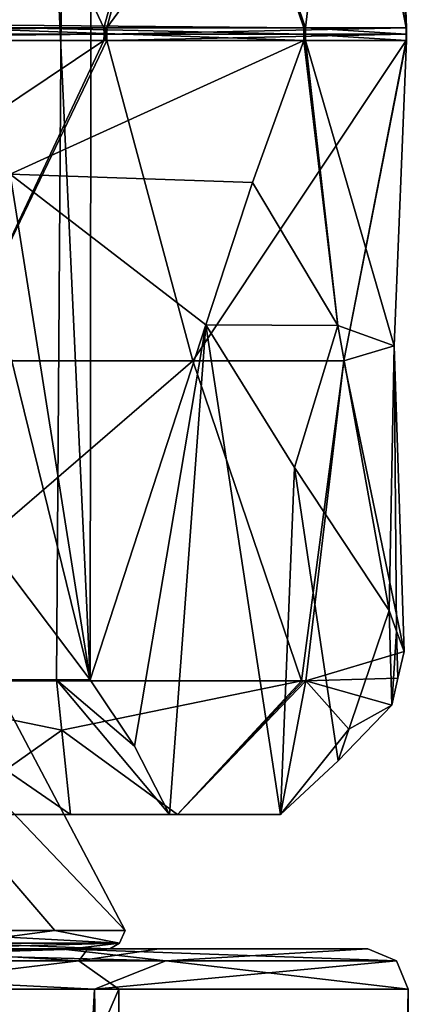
# Model space of a CAD drawing. Header units: millimetres. Extents: x -22 to 22, y 0 to 166.
# Tile 77 of 119: x 14.51 to 17.4, y 118.59 to 125.91. Entities that reach past the tile are written whole.
import ezdxf

# ---------------------------------------------------------------- set-up
doc = ezdxf.new("R2010")
doc.units = ezdxf.units.MM
doc.header["$LTSCALE"] = 65.185185
for name, color, linetype in [('11', 7, 'CONTINUOUS'), ('14', 7, 'CONTINUOUS'), ('16', 7, 'CONTINUOUS'), ('371', 7, 'CONTINUOUS'), ('399', 7, 'CONTINUOUS'), ('406', 7, 'CONTINUOUS'), ('409', 7, 'CONTINUOUS'), ('41', 7, 'CONTINUOUS'), ('417', 7, 'CONTINUOUS'), ('42', 7, 'CONTINUOUS'), ('473', 7, 'CONTINUOUS'), ('474', 7, 'CONTINUOUS'), ('475', 7, 'CONTINUOUS'), ('485', 7, 'CONTINUOUS'), ('486', 7, 'CONTINUOUS'), ('487', 7, 'CONTINUOUS'), ('52', 7, 'CONTINUOUS'), ('557', 7, 'CONTINUOUS'), ('558', 7, 'CONTINUOUS'), ('559', 7, 'CONTINUOUS'), ('560', 7, 'CONTINUOUS'), ('57', 7, 'CONTINUOUS'), ('599', 7, 'CONTINUOUS'), ('601', 7, 'CONTINUOUS'), ('603', 7, 'CONTINUOUS'), ('754', 7, 'CONTINUOUS'), ('755', 7, 'CONTINUOUS'), ('758', 7, 'CONTINUOUS'), ('770', 7, 'CONTINUOUS')]:
    doc.layers.add(name, color=color, linetype=linetype)

msp = doc.modelspace()

# ---------------------------------------------------------------- linework, layer by layer
at = {"layer": '11', "linetype": 'CONTINUOUS'}
for points in [[(8.7, 118.7, 15.0688), (15.0688, 9.3, 8.7), (15.0688, 118.7, 8.7), (8.7, 118.7, 15.0688)], [(15.0688, 9.3, 8.7), (8.7, 118.7, 15.0688), (9.1, 93, 14.8307), (15.0688, 9.3, 8.7)], [(17.4, 9.3), (17.4, 118.7), (15.0688, 118.7, 8.7), (17.4, 9.3)], [(15.0688, 9.3, 8.7), (17.4, 9.3), (15.0688, 118.7, 8.7), (15.0688, 9.3, 8.7)]]:
    msp.add_3dface(points, dxfattribs=at)
at = {"layer": '14', "linetype": 'CONTINUOUS'}
for points in [[(15.0688, 9.3, -8.7), (8.7, 9.3, -15.0688), (15.0688, 118.7, -8.7), (15.0688, 9.3, -8.7)], [(15.0688, 118.7, -8.7), (8.7, 9.3, -15.0688), (8.7, 118.7, -15.0688), (15.0688, 118.7, -8.7)], [(17.4, 118.7), (17.4, 9.3), (15.0688, 9.3, -8.7), (17.4, 118.7)], [(17.4, 118.7), (15.0688, 9.3, -8.7), (15.0688, 118.7, -8.7), (17.4, 118.7)]]:
    msp.add_3dface(points, dxfattribs=at)
at = {"layer": '16', "linetype": 'CONTINUOUS'}
for points in [[(14.8141, 119, -8.5413), (12.0967, 119, -12.0863), (10.99, 119, -11.501), (14.8141, 119, -8.5413)], [(13.4641, 119, -8.2795), (14.8141, 119, -8.5413), (10.99, 119, -11.501), (13.4641, 119, -8.2795)], [(12.0967, 119, 12.0863), (14.8141, 119, 8.5413), (10.99, 119, 10.501), (12.0967, 119, 12.0863)], [(10.99, 119, 10.501), (14.8141, 119, 8.5413), (13.4641, 119, 7.2795), (10.99, 119, 10.501)], [(15.0195, 119, -4.5272), (14.8141, 119, -8.5413), (13.4641, 119, -8.2795), (15.0195, 119, -4.5272)], [(14.8141, 119, 8.5413), (17.1, 119), (13.4641, 119, 7.2795), (14.8141, 119, 8.5413)], [(13.4641, 119, 7.2795), (17.1, 119), (15.0195, 119, 3.5272), (13.4641, 119, 7.2795)], [(17.1, 119), (14.8141, 119, -8.5413), (15.55, 119, -0.5), (17.1, 119)], [(15.55, 119, -0.5), (14.8141, 119, -8.5413), (15.0195, 119, -4.5272), (15.55, 119, -0.5)], [(15.0195, 119, 3.5272), (17.1, 119), (15.55, 119, -0.5), (15.0195, 119, 3.5272)]]:
    msp.add_3dface(points, dxfattribs=at)
at = {"layer": '371', "linetype": 'CONTINUOUS'}
for points in [[(14.89, 120, 4.7888), (13.9385, 120, 8.7283), (13.2254, 120, 8.3166), (14.89, 120, 4.7888)], [(15.6857, 120, 5.002), (13.9385, 120, 8.7283), (14.89, 120, 4.7888), (15.6857, 120, 5.002)], [(15.626, 120, 0.9576), (15.6857, 120, 5.002), (14.89, 120, 4.7888), (15.626, 120, 0.9576)], [(16.4502, 120, 0.9576), (15.6857, 120, 5.002), (15.626, 120, 0.9576), (16.4502, 120, 0.9576)]]:
    msp.add_3dface(points, dxfattribs=at)
at = {"layer": '399', "linetype": 'CONTINUOUS'}
for points in [[(15.0808, 163.5, -0.0424), (13.436, 121, 6.7867), (13.0711, 163.5, 7.4576), (15.0808, 163.5, -0.0424)], [(13.0711, 129, -7.5424), (15.037, 121, -1.1869), (13.0711, 163.5, -7.5424), (13.0711, 129, -7.5424)], [(13.0711, 163.5, -7.5424), (15.037, 121, -1.1869), (15.0808, 163.5, -0.0424), (13.0711, 163.5, -7.5424)], [(14.7872, 121, 2.9105), (13.436, 121, 6.7867), (15.0808, 163.5, -0.0424), (14.7872, 121, 2.9105)], [(15.037, 121, -1.1869), (14.7872, 121, 2.9105), (15.0808, 163.5, -0.0424), (15.037, 121, -1.1869)], [(12.4656, 124.4125, -8.505), (15.037, 121, -1.1869), (13.0711, 129, -7.5424), (12.4656, 124.4125, -8.505)]]:
    msp.add_3dface(points, dxfattribs=at)
at = {"layer": '406', "linetype": 'CONTINUOUS'}
for points in [[(15.037, 121, -1.1869), (12.4656, 124.4125, -8.505), (14.4419, 124.7601, -9.2506), (15.037, 121, -1.1869)], [(15.8954, 123.6394, -6.8471), (15.037, 121, -1.1869), (14.4419, 124.7601, -9.2506), (15.8954, 123.6394, -6.8471)], [(15.3656, 120.5062, -0.1279), (15.037, 121, -1.1869), (15.8954, 123.6394, -6.8471), (15.3656, 120.5062, -0.1279)], [(15.626, 120, 0.9576), (15.3656, 120.5062, -0.1279), (15.8954, 123.6394, -6.8471), (15.626, 120, 0.9576)], [(16.4502, 120, 0.9576), (15.626, 120, 0.9576), (15.8954, 123.6394, -6.8471), (16.4502, 120, 0.9576)], [(16.5556, 122.5794, -4.574), (16.4502, 120, 0.9576), (15.8954, 123.6394, -6.8471), (16.5556, 122.5794, -4.574)], [(16.8791, 120.399, 0.102), (16.4502, 120, 0.9576), (16.5556, 122.5794, -4.574), (16.8791, 120.399, 0.102)], [(17.2567, 121.5146, -2.2904), (16.8791, 120.399, 0.102), (16.5556, 122.5794, -4.574), (17.2567, 121.5146, -2.2904)], [(17.2765, 120.8117, -0.7831), (16.8791, 120.399, 0.102), (17.2567, 121.5146, -2.2904), (17.2765, 120.8117, -0.7831)], [(17.3121, 121.3633, -1.9659), (17.2765, 120.8117, -0.7831), (17.2567, 121.5146, -2.2904), (17.3121, 121.3633, -1.9659)], [(17.3217, 121.0119, -1.2124), (17.2765, 120.8117, -0.7831), (17.3121, 121.3633, -1.9659), (17.3217, 121.0119, -1.2124)], [(17.3682, 121.2121, -1.6417), (17.3217, 121.0119, -1.2124), (17.3121, 121.3633, -1.9659), (17.3682, 121.2121, -1.6417)]]:
    msp.add_3dface(points, dxfattribs=at)
at = {"layer": '409', "linetype": 'CONTINUOUS'}
for points in [[(13.0425, 120.993, 11.5554), (13.9385, 120, 8.7283), (14.825, 120.6252, 8.4702), (13.0425, 120.993, 11.5554)], [(14.825, 120.6252, 8.4702), (15.6857, 120, 5.002), (16.6057, 120.993, 5.3839), (14.825, 120.6252, 8.4702)], [(15.6857, 120, 5.002), (16.4502, 120, 0.9576), (16.6392, 120.993, 5.2807), (15.6857, 120, 5.002)], [(15.6857, 120, 5.002), (16.6392, 120.993, 5.2807), (16.6224, 120.993, 5.3323), (15.6857, 120, 5.002)], [(16.6057, 120.993, 5.3839), (15.6857, 120, 5.002), (16.6224, 120.993, 5.3323), (16.6057, 120.993, 5.3839)], [(16.6392, 120.993, 5.2807), (16.4502, 120, 0.9576), (16.9585, 120.633, 2.2517), (16.6392, 120.993, 5.2807)], [(16.8791, 120.399, 0.102), (17.2765, 120.8117, -0.7831), (16.9585, 120.633, 2.2517), (16.8791, 120.399, 0.102)], [(13.9385, 120, 8.7283), (15.6857, 120, 5.002), (14.825, 120.6252, 8.4702), (13.9385, 120, 8.7283)], [(16.4502, 120, 0.9576), (16.8791, 120.399, 0.102), (16.9585, 120.633, 2.2517), (16.4502, 120, 0.9576)]]:
    msp.add_3dface(points, dxfattribs=at)
at = {"layer": '41', "linetype": 'CONTINUOUS'}
for points in [[(12.0967, 119, 12.0863), (10.7939, 118.9121, 13.5352), (15.5977, 118.9121, 7.5115), (12.0967, 119, 12.0863)], [(14.8141, 119, 8.5413), (12.0967, 119, 12.0863), (15.5977, 118.9121, 7.5115), (14.8141, 119, 8.5413)], [(17.1, 119), (14.8141, 119, 8.5413), (17.3121, 118.9121), (17.1, 119)], [(14.8141, 119, 8.5413), (15.5977, 118.9121, 7.5115), (17.3121, 118.9121), (14.8141, 119, 8.5413)], [(8.7, 118.7, 15.0688), (15.0688, 118.7, 8.7), (10.7939, 118.9121, 13.5352), (8.7, 118.7, 15.0688)], [(10.7939, 118.9121, 13.5352), (15.0688, 118.7, 8.7), (15.5977, 118.9121, 7.5115), (10.7939, 118.9121, 13.5352)], [(15.0688, 118.7, 8.7), (17.4, 118.7), (15.5977, 118.9121, 7.5115), (15.0688, 118.7, 8.7)], [(15.5977, 118.9121, 7.5115), (17.4, 118.7), (17.3121, 118.9121), (15.5977, 118.9121, 7.5115)]]:
    msp.add_3dface(points, dxfattribs=at)
at = {"layer": '417', "linetype": 'CONTINUOUS'}
for points in [[(14.89, 120, 4.7888), (13.2254, 120, 8.3166), (13.436, 121, 6.7867), (14.89, 120, 4.7888)], [(14.89, 120, 4.7888), (13.436, 121, 6.7867), (14.7872, 121, 2.9105), (14.89, 120, 4.7888)], [(15.626, 120, 0.9576), (14.89, 120, 4.7888), (14.7872, 121, 2.9105), (15.626, 120, 0.9576)], [(15.626, 120, 0.9576), (14.7872, 121, 2.9105), (15.3656, 120.5062, -0.1279), (15.626, 120, 0.9576)], [(14.7872, 121, 2.9105), (15.037, 121, -1.1869), (15.3656, 120.5062, -0.1279), (14.7872, 121, 2.9105)]]:
    msp.add_3dface(points, dxfattribs=at)
at = {"layer": '42', "linetype": 'CONTINUOUS'}
for points in [[(12.0967, 119, -12.0863), (14.8141, 119, -8.5413), (10.7939, 118.9121, -13.5352), (12.0967, 119, -12.0863)], [(14.8141, 119, -8.5413), (15.5977, 118.9121, -7.5115), (10.7939, 118.9121, -13.5352), (14.8141, 119, -8.5413)], [(14.8141, 119, -8.5413), (17.1, 119), (15.5977, 118.9121, -7.5115), (14.8141, 119, -8.5413)], [(17.1, 119), (17.3121, 118.9121), (15.5977, 118.9121, -7.5115), (17.1, 119)], [(15.0688, 118.7, -8.7), (8.7, 118.7, -15.0688), (10.7939, 118.9121, -13.5352), (15.0688, 118.7, -8.7)], [(15.5977, 118.9121, -7.5115), (15.0688, 118.7, -8.7), (10.7939, 118.9121, -13.5352), (15.5977, 118.9121, -7.5115)], [(17.4, 118.7), (15.0688, 118.7, -8.7), (17.3121, 118.9121), (17.4, 118.7)], [(17.3121, 118.9121), (15.0688, 118.7, -8.7), (15.5977, 118.9121, -7.5115), (17.3121, 118.9121)]]:
    msp.add_3dface(points, dxfattribs=at)
at = {"layer": '473', "linetype": 'CONTINUOUS'}
for points in [[(14.007, 128.25, 10.0756), (15.1393, 125.8476, 8.6754), (15.8063, 128.25, 6.9591), (14.007, 128.25, 10.0756)], [(15.1393, 125.8476, 8.6754), (15.1599, 125.8476, 8.6398), (15.8063, 128.25, 6.9591), (15.1393, 125.8476, 8.6754)], [(15.1496, 125.8475, 8.6576), (15.1599, 125.8476, 8.6398), (15.1393, 125.8476, 8.6754), (15.1496, 125.8475, 8.6576)]]:
    msp.add_3dface(points, dxfattribs=at)
at = {"layer": '474', "linetype": 'CONTINUOUS'}
for points in [[(16.9183, 128.25, 3.5365), (17.3833, 125.8476, 1.7969), (17.2945, 128.25, -0.0424), (16.9183, 128.25, 3.5365)], [(17.3833, 125.8476, 1.7969), (17.3876, 125.8476, 1.7559), (17.2945, 128.25, -0.0424), (17.3833, 125.8476, 1.7969)], [(17.3854, 125.8475, 1.7764), (17.3876, 125.8476, 1.7559), (17.3833, 125.8476, 1.7969), (17.3854, 125.8475, 1.7764)]]:
    msp.add_3dface(points, dxfattribs=at)
at = {"layer": '475', "linetype": 'CONTINUOUS'}
for points in [[(16.6355, 125.8476, -5.3997), (16.6228, 125.8476, -5.4389), (15.8063, 128.25, -7.0439), (16.6355, 125.8476, -5.3997)], [(16.9183, 128.25, -3.6213), (16.6355, 125.8476, -5.3997), (15.8063, 128.25, -7.0439), (16.9183, 128.25, -3.6213)], [(16.6291, 125.8475, -5.4193), (16.6228, 125.8476, -5.4389), (16.6355, 125.8476, -5.3997), (16.6291, 125.8475, -5.4193)]]:
    msp.add_3dface(points, dxfattribs=at)
at = {"layer": '485', "linetype": 'CONTINUOUS'}
for points in [[(15.1393, 125.7524, 8.6754), (14.017, 123.3728, 10.0618), (15.1599, 125.7524, 8.6398), (15.1393, 125.7524, 8.6754)], [(15.1599, 125.7524, 8.6398), (14.017, 123.3728, 10.0618), (15.7994, 123.3728, 6.9746), (15.1599, 125.7524, 8.6398)], [(15.1496, 125.7525, 8.6576), (15.1393, 125.7524, 8.6754), (15.1599, 125.7524, 8.6398), (15.1496, 125.7525, 8.6576)], [(13.0425, 120.993, 11.5554), (16.6057, 120.993, 5.3839), (15.7994, 123.3728, 6.9746), (13.0425, 120.993, 11.5554)], [(14.017, 123.3728, 10.0618), (13.0425, 120.993, 11.5554), (15.7994, 123.3728, 6.9746), (14.017, 123.3728, 10.0618)], [(13.0425, 120.993, 11.5554), (14.825, 120.6252, 8.4702), (16.6057, 120.993, 5.3839), (13.0425, 120.993, 11.5554)]]:
    msp.add_3dface(points, dxfattribs=at)
at = {"layer": '486', "linetype": 'CONTINUOUS'}
for points in [[(17.3833, 125.7524, 1.7969), (16.9219, 123.3728, 3.5199), (17.3876, 125.7524, 1.7559), (17.3833, 125.7524, 1.7969)], [(17.3876, 125.7524, 1.7559), (16.9219, 123.3728, 3.5199), (17.2948, 123.4829, 0.0568), (17.3876, 125.7524, 1.7559)], [(17.3854, 125.7525, 1.7764), (17.3833, 125.7524, 1.7969), (17.3876, 125.7524, 1.7559), (17.3854, 125.7525, 1.7764)], [(16.9219, 123.3728, 3.5199), (17.3682, 121.2121, -1.6417), (17.2948, 123.4829, 0.0568), (16.9219, 123.3728, 3.5199)], [(16.6392, 120.993, 5.2807), (17.3682, 121.2121, -1.6417), (16.9219, 123.3728, 3.5199), (16.6392, 120.993, 5.2807)], [(17.3217, 121.0119, -1.2124), (17.3682, 121.2121, -1.6417), (16.6392, 120.993, 5.2807), (17.3217, 121.0119, -1.2124)], [(17.2765, 120.8117, -0.7831), (17.3217, 121.0119, -1.2124), (16.6392, 120.993, 5.2807), (17.2765, 120.8117, -0.7831)], [(17.2765, 120.8117, -0.7831), (16.6392, 120.993, 5.2807), (16.9585, 120.633, 2.2517), (17.2765, 120.8117, -0.7831)]]:
    msp.add_3dface(points, dxfattribs=at)
at = {"layer": '487', "linetype": 'CONTINUOUS'}
for points in [[(16.6228, 125.7524, -5.4389), (16.8754, 123.6346, -3.8294), (16.2423, 124.6972, -6.1363), (16.6228, 125.7524, -5.4389)], [(16.6291, 125.7525, -5.4193), (16.6355, 125.7524, -5.3997), (16.6228, 125.7524, -5.4389), (16.6291, 125.7525, -5.4193)], [(16.6355, 125.7524, -5.3997), (16.8754, 123.6346, -3.8294), (16.6228, 125.7524, -5.4389), (16.6355, 125.7524, -5.3997)], [(16.8754, 123.6346, -3.8294), (15.8954, 123.6394, -6.8471), (16.2423, 124.6972, -6.1363), (16.8754, 123.6346, -3.8294)], [(16.5556, 122.5794, -4.574), (15.8954, 123.6394, -6.8471), (16.8754, 123.6346, -3.8294), (16.5556, 122.5794, -4.574)], [(17.2567, 121.5146, -2.2904), (16.5556, 122.5794, -4.574), (16.8754, 123.6346, -3.8294), (17.2567, 121.5146, -2.2904)]]:
    msp.add_3dface(points, dxfattribs=at)
at = {"layer": '52', "linetype": 'CONTINUOUS'}
for points in [[(15.25, 118.7, -0.5), (13.2069, 118.7, -8.125), (15.25, 114, -0.5), (15.25, 118.7, -0.5)], [(15.25, 114, -0.5), (13.2069, 118.7, -8.125), (13.207, 114, -8.1247), (15.25, 114, -0.5)], [(13.2069, 118.7, 7.125), (15.25, 118.7, -0.5), (13.207, 114, 7.1247), (13.2069, 118.7, 7.125)], [(13.207, 114, 7.1247), (15.25, 118.7, -0.5), (15.25, 114, -0.5), (13.207, 114, 7.1247)]]:
    msp.add_3dface(points, dxfattribs=at)
at = {"layer": '557', "linetype": 'CONTINUOUS'}
for points in [[(10.3249, 125.8476, 14.0224), (15.1393, 125.8476, 8.6754), (14.007, 128.25, 10.0756), (10.3249, 125.8476, 14.0224)], [(15.1393, 125.8476, 8.6754), (10.3249, 125.8476, 14.0224), (10.3247, 125.8, 14.0225), (15.1393, 125.8476, 8.6754)], [(15.1394, 125.8, 8.6753), (15.1393, 125.8476, 8.6754), (10.3247, 125.8, 14.0225), (15.1394, 125.8, 8.6753)], [(10.3249, 125.7524, 14.0224), (15.1394, 125.8, 8.6753), (10.3247, 125.8, 14.0225), (10.3249, 125.7524, 14.0224)], [(10.3249, 125.7524, 14.0224), (15.1393, 125.7524, 8.6754), (15.1394, 125.8, 8.6753), (10.3249, 125.7524, 14.0224)], [(10.3249, 125.7524, 14.0224), (11.5863, 123.3728, 12.7613), (15.1393, 125.7524, 8.6754), (10.3249, 125.7524, 14.0224)], [(11.5863, 123.3728, 12.7613), (14.017, 123.3728, 10.0618), (15.1393, 125.7524, 8.6754), (11.5863, 123.3728, 12.7613)]]:
    msp.add_3dface(points, dxfattribs=at)
at = {"layer": '558', "linetype": 'CONTINUOUS'}
for points in [[(15.8063, 128.25, 6.9591), (15.1599, 125.8476, 8.6398), (16.9183, 128.25, 3.5365), (15.8063, 128.25, 6.9591)], [(15.1599, 125.8476, 8.6398), (17.3833, 125.8476, 1.7969), (16.9183, 128.25, 3.5365), (15.1599, 125.8476, 8.6398)], [(17.3833, 125.8476, 1.7969), (15.1599, 125.8476, 8.6398), (15.1598, 125.8, 8.6399), (17.3833, 125.8476, 1.7969)], [(17.3833, 125.8, 1.7967), (17.3833, 125.8476, 1.7969), (15.1598, 125.8, 8.6399), (17.3833, 125.8, 1.7967)], [(15.1599, 125.7524, 8.6398), (17.3833, 125.8, 1.7967), (15.1598, 125.8, 8.6399), (15.1599, 125.7524, 8.6398)], [(15.1599, 125.7524, 8.6398), (17.3833, 125.7524, 1.7969), (17.3833, 125.8, 1.7967), (15.1599, 125.7524, 8.6398)], [(15.1599, 125.7524, 8.6398), (15.7994, 123.3728, 6.9746), (17.3833, 125.7524, 1.7969), (15.1599, 125.7524, 8.6398)], [(15.7994, 123.3728, 6.9746), (16.9219, 123.3728, 3.5199), (17.3833, 125.7524, 1.7969), (15.7994, 123.3728, 6.9746)], [(15.7994, 123.3728, 6.9746), (16.6057, 120.993, 5.3839), (16.9219, 123.3728, 3.5199), (15.7994, 123.3728, 6.9746)], [(16.6057, 120.993, 5.3839), (16.6392, 120.993, 5.2807), (16.9219, 123.3728, 3.5199), (16.6057, 120.993, 5.3839)], [(16.6392, 120.993, 5.2807), (16.6057, 120.993, 5.3839), (16.6224, 120.993, 5.3323), (16.6392, 120.993, 5.2807)]]:
    msp.add_3dface(points, dxfattribs=at)
at = {"layer": '559', "linetype": 'CONTINUOUS'}
for points in [[(17.3876, 125.8476, 1.7559), (16.6355, 125.8476, -5.3997), (16.9183, 128.25, -3.6213), (17.3876, 125.8476, 1.7559)], [(17.2945, 128.25, -0.0424), (17.3876, 125.8476, 1.7559), (16.9183, 128.25, -3.6213), (17.2945, 128.25, -0.0424)], [(16.6355, 125.8476, -5.3997), (17.3876, 125.8, 1.7561), (16.6354, 125.8, -5.3999), (16.6355, 125.8476, -5.3997)], [(16.6355, 125.8476, -5.3997), (17.3876, 125.8476, 1.7559), (17.3876, 125.8, 1.7561), (16.6355, 125.8476, -5.3997)], [(17.3876, 125.7524, 1.7559), (16.6355, 125.7524, -5.3997), (16.6354, 125.8, -5.3999), (17.3876, 125.7524, 1.7559)], [(17.3876, 125.8, 1.7561), (17.3876, 125.7524, 1.7559), (16.6354, 125.8, -5.3999), (17.3876, 125.8, 1.7561)], [(17.3876, 125.7524, 1.7559), (17.2948, 123.4829, 0.0568), (16.6355, 125.7524, -5.3997), (17.3876, 125.7524, 1.7559)], [(17.2948, 123.4829, 0.0568), (16.8754, 123.6346, -3.8294), (16.6355, 125.7524, -5.3997), (17.2948, 123.4829, 0.0568)], [(17.2948, 123.4829, 0.0568), (17.2567, 121.5146, -2.2904), (16.8754, 123.6346, -3.8294), (17.2948, 123.4829, 0.0568)], [(17.3121, 121.3633, -1.9659), (17.2567, 121.5146, -2.2904), (17.2948, 123.4829, 0.0568), (17.3121, 121.3633, -1.9659)], [(17.3682, 121.2121, -1.6417), (17.3121, 121.3633, -1.9659), (17.2948, 123.4829, 0.0568), (17.3682, 121.2121, -1.6417)]]:
    msp.add_3dface(points, dxfattribs=at)
at = {"layer": '560', "linetype": 'CONTINUOUS'}
for points in [[(15.8063, 128.25, -7.0439), (13.0371, 125.8788, -11.6495), (14.0138, 128.2657, -10.1509), (15.8063, 128.25, -7.0439)], [(16.6228, 125.8476, -5.4389), (13.0371, 125.8788, -11.6495), (15.8063, 128.25, -7.0439), (16.6228, 125.8476, -5.4389)], [(14.4419, 124.7601, -9.2506), (13.0371, 125.8788, -11.6495), (16.6228, 125.7524, -5.4389), (14.4419, 124.7601, -9.2506)], [(13.0371, 125.8788, -11.6495), (16.6228, 125.8476, -5.4389), (16.6228, 125.8, -5.4387), (13.0371, 125.8788, -11.6495)], [(16.6228, 125.7524, -5.4389), (13.0371, 125.8788, -11.6495), (16.6228, 125.8, -5.4387), (16.6228, 125.7524, -5.4389)], [(14.4419, 124.7601, -9.2506), (16.6228, 125.7524, -5.4389), (16.2423, 124.6972, -6.1363), (14.4419, 124.7601, -9.2506)], [(15.8954, 123.6394, -6.8471), (14.4419, 124.7601, -9.2506), (16.2423, 124.6972, -6.1363), (15.8954, 123.6394, -6.8471)]]:
    msp.add_3dface(points, dxfattribs=at)
at = {"layer": '57', "linetype": 'CONTINUOUS'}
for points in [[(13.4641, 119, 7.2795), (15.0195, 119, 3.5272), (11.9916, 118.9121, 9.063), (13.4641, 119, 7.2795)], [(11.9916, 118.9121, 9.063), (15.0195, 119, 3.5272), (14.9533, 118.9121, 2.913), (11.9916, 118.9121, 9.063)], [(14.9533, 118.9121, -3.913), (13.4641, 119, -8.2795), (11.9916, 118.9121, -10.063), (14.9533, 118.9121, -3.913)], [(15.0195, 119, -4.5272), (13.4641, 119, -8.2795), (14.9533, 118.9121, -3.913), (15.0195, 119, -4.5272)], [(15.0195, 119, 3.5272), (15.55, 119, -0.5), (14.9533, 118.9121, 2.913), (15.0195, 119, 3.5272)], [(15.55, 119, -0.5), (15.0195, 119, -4.5272), (14.9533, 118.9121, -3.913), (15.55, 119, -0.5)], [(14.9533, 118.9121, 2.913), (15.55, 119, -0.5), (14.9533, 118.9121, -3.913), (14.9533, 118.9121, 2.913)], [(13.2069, 118.7, -8.125), (14.9533, 118.9121, -3.913), (11.9916, 118.9121, -10.063), (13.2069, 118.7, -8.125)], [(13.2069, 118.7, 7.125), (11.9916, 118.9121, 9.063), (14.9533, 118.9121, 2.913), (13.2069, 118.7, 7.125)], [(13.2069, 118.7, -8.125), (15.25, 118.7, -0.5), (14.9533, 118.9121, -3.913), (13.2069, 118.7, -8.125)], [(15.25, 118.7, -0.5), (13.2069, 118.7, 7.125), (14.9533, 118.9121, 2.913), (15.25, 118.7, -0.5)], [(15.25, 118.7, -0.5), (14.9533, 118.9121, 2.913), (14.9533, 118.9121, -3.913), (15.25, 118.7, -0.5)]]:
    msp.add_3dface(points, dxfattribs=at)
at = {"layer": '599', "linetype": 'CONTINUOUS'}
for points in [[(15.1496, 125.8475, 8.6576), (15.1393, 125.8476, 8.6754), (15.1496, 125.7525, 8.6576), (15.1496, 125.8475, 8.6576)], [(15.1496, 125.7525, 8.6576), (15.1393, 125.8476, 8.6754), (15.1394, 125.8, 8.6753), (15.1496, 125.7525, 8.6576)], [(15.1599, 125.8476, 8.6398), (15.1496, 125.8475, 8.6576), (15.1598, 125.8, 8.6399), (15.1599, 125.8476, 8.6398)], [(15.1496, 125.8475, 8.6576), (15.1496, 125.7525, 8.6576), (15.1599, 125.7524, 8.6398), (15.1496, 125.8475, 8.6576)], [(15.1496, 125.8475, 8.6576), (15.1599, 125.7524, 8.6398), (15.1598, 125.8, 8.6399), (15.1496, 125.8475, 8.6576)], [(15.1393, 125.7524, 8.6754), (15.1496, 125.7525, 8.6576), (15.1394, 125.8, 8.6753), (15.1393, 125.7524, 8.6754)]]:
    msp.add_3dface(points, dxfattribs=at)
at = {"layer": '601', "linetype": 'CONTINUOUS'}
for points in [[(17.3854, 125.8475, 1.7764), (17.3833, 125.8476, 1.7969), (17.3854, 125.7525, 1.7764), (17.3854, 125.8475, 1.7764)], [(17.3854, 125.7525, 1.7764), (17.3833, 125.8476, 1.7969), (17.3833, 125.8, 1.7967), (17.3854, 125.7525, 1.7764)], [(17.3876, 125.8476, 1.7559), (17.3854, 125.8475, 1.7764), (17.3876, 125.8, 1.7561), (17.3876, 125.8476, 1.7559)], [(17.3854, 125.8475, 1.7764), (17.3854, 125.7525, 1.7764), (17.3876, 125.7524, 1.7559), (17.3854, 125.8475, 1.7764)], [(17.3854, 125.8475, 1.7764), (17.3876, 125.7524, 1.7559), (17.3876, 125.8, 1.7561), (17.3854, 125.8475, 1.7764)], [(17.3833, 125.7524, 1.7969), (17.3854, 125.7525, 1.7764), (17.3833, 125.8, 1.7967), (17.3833, 125.7524, 1.7969)]]:
    msp.add_3dface(points, dxfattribs=at)
at = {"layer": '603', "linetype": 'CONTINUOUS'}
for points in [[(16.6228, 125.8476, -5.4389), (16.6291, 125.8475, -5.4193), (16.6228, 125.8, -5.4387), (16.6228, 125.8476, -5.4389)], [(16.6291, 125.8475, -5.4193), (16.6291, 125.7525, -5.4193), (16.6228, 125.7524, -5.4389), (16.6291, 125.8475, -5.4193)], [(16.6291, 125.8475, -5.4193), (16.6228, 125.7524, -5.4389), (16.6228, 125.8, -5.4387), (16.6291, 125.8475, -5.4193)], [(16.6291, 125.8475, -5.4193), (16.6355, 125.8476, -5.3997), (16.6291, 125.7525, -5.4193), (16.6291, 125.8475, -5.4193)], [(16.6291, 125.7525, -5.4193), (16.6355, 125.8476, -5.3997), (16.6354, 125.8, -5.3999), (16.6291, 125.7525, -5.4193)], [(16.6355, 125.7524, -5.3997), (16.6291, 125.7525, -5.4193), (16.6354, 125.8, -5.3999), (16.6355, 125.7524, -5.3997)]]:
    msp.add_3dface(points, dxfattribs=at)
at = {"layer": '754', "linetype": 'CONTINUOUS'}
msp.add_3dface([(15.2957, 119.1372, -0.5), (13.507, 119.1372, -7.6777), (13.7403, 122.0832, -0.5), (15.2957, 119.1372, -0.5)], dxfattribs=at)
at = {"layer": '755', "linetype": 'CONTINUOUS'}
for points in [[(15.2957, 119.1372, -0.5), (13.7403, 122.0832, -0.5), (10.0533, 124.6433, 5.3043), (15.2957, 119.1372, -0.5)], [(14.7745, 119.1372, 3.4588), (15.2957, 119.1372, -0.5), (10.0533, 124.6433, 5.3043), (14.7745, 119.1372, 3.4588)], [(13.2465, 119.1372, 7.1478), (14.7745, 119.1372, 3.4588), (10.0533, 124.6433, 5.3043), (13.2465, 119.1372, 7.1478)]]:
    msp.add_3dface(points, dxfattribs=at)
at = {"layer": '758', "linetype": 'CONTINUOUS'}
for points in [[(14.8981, 119, -3.5288), (14.4988, 119, 4.0731), (13.6653, 119, -7.1623), (14.8981, 119, -3.5288)], [(15.1819, 119, 0.2976), (14.4988, 119, 4.0731), (14.8981, 119, -3.5288), (15.1819, 119, 0.2976)]]:
    msp.add_3dface(points, dxfattribs=at)
at = {"layer": '770', "linetype": 'CONTINUOUS'}
for points in [[(13.1797, 119.044, -8.2427), (13.507, 119.1372, -7.6777), (15.2544, 119.044, -1.4785), (13.1797, 119.044, -8.2427)], [(14.7745, 119.1372, 3.4588), (13.2465, 119.1372, 7.1478), (14.0609, 119.044, 5.4954), (14.7745, 119.1372, 3.4588)], [(13.507, 119.1372, -7.6777), (15.2957, 119.1372, -0.5), (15.2544, 119.044, -1.4785), (13.507, 119.1372, -7.6777)], [(15.2544, 119.044, -1.4785), (14.7745, 119.1372, 3.4588), (14.0609, 119.044, 5.4954), (15.2544, 119.044, -1.4785)], [(15.2957, 119.1372, -0.5), (14.7745, 119.1372, 3.4588), (15.2544, 119.044, -1.4785), (15.2957, 119.1372, -0.5)], [(13.6653, 119, -7.1623), (13.1797, 119.044, -8.2427), (15.2544, 119.044, -1.4785), (13.6653, 119, -7.1623)], [(14.8981, 119, -3.5288), (13.6653, 119, -7.1623), (15.2544, 119.044, -1.4785), (14.8981, 119, -3.5288)], [(14.4988, 119, 4.0731), (15.1819, 119, 0.2976), (14.0609, 119.044, 5.4954), (14.4988, 119, 4.0731)], [(15.1819, 119, 0.2976), (15.2544, 119.044, -1.4785), (14.0609, 119.044, 5.4954), (15.1819, 119, 0.2976)], [(15.1819, 119, 0.2976), (14.8981, 119, -3.5288), (15.2544, 119.044, -1.4785), (15.1819, 119, 0.2976)]]:
    msp.add_3dface(points, dxfattribs=at)

doc.saveas('drawing.dxf')
